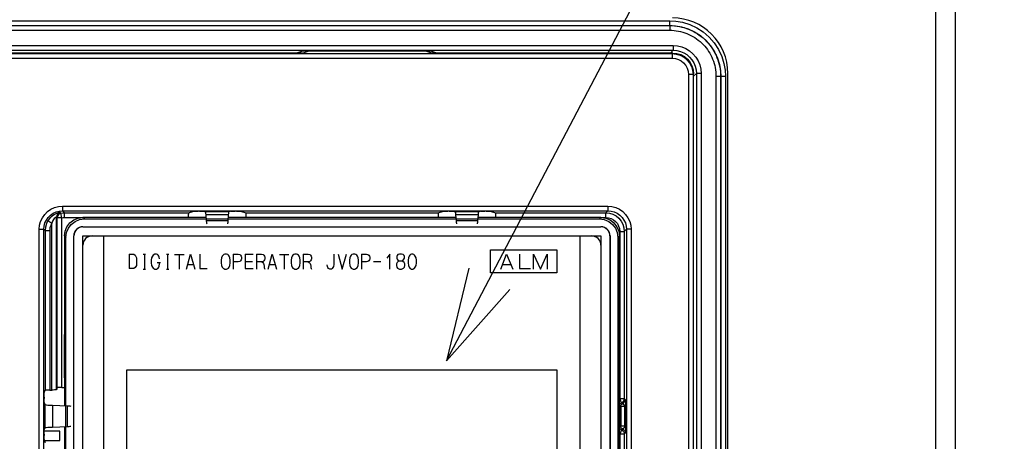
# Model space of a CAD drawing. Extents: x 30 to 410, y 34 to 287.
# Tile 20 of 50: x 88 to 109, y 224 to 233. Entities that reach past the tile are written whole.
import ezdxf

# ---------------------------------------------------------------- set-up
doc = ezdxf.new("R2010")
doc.units = 0
doc.header["$LTSCALE"] = 23.1
doc.layers.get('0').update_dxf_attribs({"linetype": 'CONTINUOUS'})
doc.layers.add('ALL_CURVE', color=7, linetype='CONTINUOUS')
doc.layers.add('ALL_NOTE', color=7, linetype='CONTINUOUS')

msp = doc.modelspace()

# ---------------------------------------------------------------- linework, layer by layer
at = {"color": 3, "linetype": 'CONTINUOUS'}
for p, q in [((107.645, 154.485), (107.645, 236.925)), ((108.065, 204.245), (108.065, 236.605)), ((103.145, 217.143), (103.145, 232.045))]:
    msp.add_line(p, q, dxfattribs=at)
at = {"color": 7, "linetype": 'CONTINUOUS'}
for p, q in [((68.797, 233.184), (101.893, 233.184)), ((101.893, 233.084), (101.893, 233.184)), ((68.797, 233.084), (101.893, 233.084)), ((68.8, 233.08), (101.889, 233.08)), ((68.8, 232.98), (101.889, 232.98)), ((101.889, 233.08), (101.893, 233.084)), ((101.889, 233.08), (101.889, 232.98)), ((68.724, 232.647), (101.966, 232.647)), ((68.724, 232.547), (101.966, 232.547)), ((68.747, 232.473), (101.943, 232.473)), ((93.948, 232.485), (76.742, 232.485)), ((93.95, 232.528), (93.822, 232.485)), ((93.948, 232.485), (94.074, 232.527)), ((96.74, 232.528), (93.95, 232.528)), ((96.616, 232.527), (94.074, 232.527)), ((96.742, 232.485), (96.616, 232.527)), ((96.74, 232.528), (96.868, 232.485)), ((101.955, 232.485), (96.742, 232.485)), ((101.966, 232.547), (101.905, 232.485)), ((101.943, 232.473), (101.955, 232.485)), ((101.943, 232.473), (101.943, 232.373)), ((101.966, 232.647), (101.966, 232.547)), ((68.747, 232.373), (101.943, 232.373)), ((102.293, 232.023), (102.293, 217.397)), ((102.393, 232.023), (102.293, 232.023)), ((102.393, 232.023), (102.405, 232.036)), ((102.393, 232.023), (102.393, 217.397)), ((102.466, 232.047), (102.405, 231.986)), ((102.405, 220.068), (102.405, 232.036)), ((102.466, 232.047), (102.466, 217.65)), ((102.566, 232.047), (102.466, 232.047)), ((102.566, 232.047), (102.566, 217.615)), ((102.889, 231.98), (102.889, 217.384)), ((102.989, 231.98), (102.889, 231.98)), ((102.989, 231.98), (102.993, 231.984)), ((102.989, 231.98), (102.989, 217.33)), ((102.993, 231.984), (102.993, 217.309)), ((102.993, 231.984), (103.093, 231.984)), ((103.093, 231.984), (103.093, 217.208)), ((88.758, 229.173), (88.758, 229.073)), ((88.758, 229.173), (100.552, 229.173)), ((88.758, 229.073), (88.803, 229.027)), ((88.758, 229.073), (100.552, 229.073)), ((91.719, 229.067), (91.69, 229.067)), ((92.519, 229.067), (92.49, 229.067)), ((97.119, 229.067), (97.09, 229.067)), ((97.919, 229.067), (97.89, 229.067)), ((100.552, 229.073), (100.507, 229.027)), ((100.552, 229.173), (100.552, 229.073)), ((88.446, 228.861), (88.531, 228.807)), ((88.631, 225.199), (88.631, 228.938)), ((88.646, 228.922), (88.631, 228.938)), ((88.646, 225.246), (88.646, 228.922)), ((88.746, 228.922), (88.646, 228.922)), ((88.727, 229.02), (88.712, 229.036)), ((88.746, 228.922), (88.727, 229.02)), ((88.746, 225.251), (88.746, 228.922)), ((88.803, 228.927), (88.803, 229.027)), ((88.803, 229.027), (91.484, 229.027)), ((88.803, 228.927), (89.197, 228.927)), ((89.233, 228.896), (89.201, 228.928)), ((91.869, 228.928), (89.201, 228.928)), ((89.233, 228.896), (100.369, 228.896)), ((91.484, 229.027), (91.6, 229.066)), ((91.809, 229.066), (91.853, 229.051)), ((92.356, 229.051), (91.853, 229.051)), ((91.875, 228.852), (91.864, 228.987)), ((92.345, 228.987), (91.864, 228.987)), ((92.345, 228.987), (92.334, 228.852)), ((97.269, 228.928), (92.341, 228.928)), ((92.4, 229.066), (92.356, 229.051)), ((92.609, 229.066), (92.725, 229.027)), ((92.725, 229.027), (96.884, 229.027)), ((96.884, 229.027), (97, 229.066)), ((97.209, 229.066), (97.253, 229.051)), ((97.756, 229.051), (97.253, 229.051)), ((97.275, 228.852), (97.264, 228.987)), ((97.745, 228.987), (97.264, 228.987)), ((97.745, 228.987), (97.734, 228.852)), ((100.4, 228.928), (97.741, 228.928)), ((97.8, 229.066), (97.756, 229.051)), ((98.009, 229.066), (98.125, 229.027)), ((98.125, 229.027), (100.507, 229.027)), ((100.4, 228.928), (100.369, 228.896)), ((100.404, 228.927), (100.507, 228.927)), ((100.507, 228.927), (100.507, 229.027)), ((88.258, 211.178), (88.258, 228.673)), ((88.258, 228.673), (88.358, 228.673)), ((88.358, 211.178), (88.358, 228.673)), ((88.358, 228.673), (88.384, 228.646)), ((88.384, 228.646), (88.384, 225.188)), ((88.384, 228.646), (88.484, 228.646)), ((88.484, 228.646), (88.484, 225.194)), ((88.531, 225.194), (88.531, 228.807)), ((89.201, 228.728), (89.201, 228.723)), ((89.201, 228.728), (100.401, 228.728)), ((89.201, 228.723), (100.401, 228.723)), ((92.334, 228.852), (91.875, 228.852)), ((97.734, 228.852), (97.275, 228.852)), ((100.401, 228.723), (100.401, 228.728)), ((100.952, 228.673), (100.907, 228.627)), ((100.952, 228.673), (100.952, 217.619)), ((101.052, 228.673), (100.952, 228.673)), ((101.052, 228.673), (101.052, 217.619)), ((88.801, 228.528), (88.801, 224.855)), ((88.801, 228.528), (88.833, 228.496)), ((88.833, 211.361), (88.833, 228.496)), ((89.001, 211.328), (89.001, 228.528)), ((89.006, 228.528), (89.001, 228.528)), ((89.006, 211.328), (89.006, 228.528)), ((89.201, 211.328), (89.201, 228.528)), ((89.201, 228.528), (100.401, 228.528)), ((89.651, 219.828), (89.651, 228.528)), ((99.951, 219.828), (99.951, 228.528)), ((100.401, 228.528), (100.401, 211.328)), ((100.596, 228.528), (100.596, 211.328)), ((100.601, 228.528), (100.596, 228.528)), ((100.601, 228.528), (100.601, 211.328)), ((100.769, 228.496), (100.8, 228.528)), ((100.769, 228.496), (100.769, 211.361)), ((100.8, 218.767), (100.8, 228.528)), ((100.807, 228.627), (100.807, 225.012)), ((100.807, 228.627), (100.907, 228.627)), ((100.907, 228.627), (100.907, 225.012)), ((98.011, 227.728), (98.011, 228.228)), ((98.011, 228.228), (99.451, 228.228)), ((99.451, 228.228), (99.451, 227.728)), ((99.451, 227.728), (98.011, 227.728)), ((88.804, 225.461), (88.804, 226.396)), ((88.804, 226.396), (88.813, 226.395)), ((88.813, 225.462), (88.813, 226.395)), ((100.788, 226.395), (100.797, 226.396)), ((100.788, 225.462), (100.788, 226.395)), ((100.797, 226.396), (100.797, 225.461)), ((88.813, 225.462), (88.804, 225.461)), ((90.151, 220.328), (90.151, 225.628)), ((90.151, 225.628), (99.451, 225.628)), ((99.451, 225.628), (99.451, 220.328)), ((100.797, 225.461), (100.788, 225.462)), ((88.646, 225.246), (88.631, 225.199)), ((88.746, 225.251), (88.801, 225.251)), ((88.363, 225.04), (88.363, 225.011)), ((88.364, 225.13), (88.384, 225.188)), ((88.484, 225.194), (88.531, 225.194)), ((88.364, 224.921), (88.378, 224.882)), ((88.378, 224.882), (88.378, 224.369)), ((88.545, 224.865), (88.545, 224.386)), ((88.545, 224.865), (88.859, 224.853)), ((88.859, 224.853), (88.859, 224.398)), ((100.8, 225.009), (100.807, 225.012)), ((100.807, 224.864), (100.8, 224.864)), ((100.844, 224.919), (100.807, 225.012)), ((100.807, 225.012), (100.907, 225.012)), ((100.807, 224.387), (100.807, 224.864)), ((100.828, 224.842), (100.807, 224.864)), ((100.828, 224.842), (100.828, 224.409)), ((100.844, 224.919), (100.866, 224.898)), ((100.907, 225.012), (100.928, 224.991)), ((100.913, 224.839), (100.913, 224.412)), ((100.913, 224.839), (100.934, 224.839)), ((100.934, 224.839), (100.934, 224.412)), ((88.859, 224.398), (88.545, 224.386)), ((88.801, 224.396), (88.801, 219.008)), ((100.807, 224.387), (100.8, 224.387)), ((100.828, 224.409), (100.807, 224.387)), ((100.913, 224.412), (100.934, 224.412)), ((88.705, 224.305), (88.363, 224.305)), ((88.363, 224.24), (88.363, 224.211)), ((88.364, 224.33), (88.378, 224.369)), ((88.705, 224.105), (88.705, 224.305)), ((100.807, 224.239), (100.8, 224.242)), ((100.844, 224.332), (100.807, 224.239)), ((100.807, 224.239), (100.807, 218.265)), ((100.907, 224.239), (100.807, 224.239)), ((100.866, 224.353), (100.844, 224.332)), ((100.928, 224.26), (100.907, 224.239)), ((100.907, 224.239), (100.907, 218.26)), ((88.364, 224.121), (88.384, 224.062)), ((88.37, 224.105), (88.705, 224.105))]:
    msp.add_line(p, q, dxfattribs=at)
for points in [[(101.893, 233.184), (102.022, 233.177), (102.168, 233.152), (102.32, 233.105), (102.472, 233.035), (102.614, 232.943), (102.742, 232.832), (102.852, 232.705), (102.944, 232.562), (103.014, 232.411), (103.061, 232.258), (103.086, 232.113), (103.093, 231.984)], [(101.889, 233.08), (101.942, 233.079), (101.994, 233.075), (102.046, 233.069), (102.097, 233.06), (102.149, 233.049), (102.199, 233.036), (102.249, 233.02), (102.298, 233.001), (102.346, 232.981), (102.393, 232.958), (102.439, 232.933), (102.484, 232.906), (102.527, 232.876), (102.569, 232.845), (102.609, 232.812), (102.648, 232.776), (102.685, 232.739), (102.72, 232.701), (102.754, 232.66), (102.785, 232.618), (102.814, 232.575), (102.842, 232.53), (102.867, 232.484), (102.89, 232.437), (102.91, 232.389), (102.929, 232.34), (102.944, 232.29), (102.958, 232.24), (102.969, 232.189), (102.978, 232.137), (102.984, 232.085), (102.988, 232.033), (102.989, 231.98)], [(101.889, 232.98), (101.937, 232.979), (101.984, 232.976), (102.031, 232.97), (102.078, 232.962), (102.125, 232.952), (102.171, 232.94), (102.216, 232.925), (102.261, 232.909), (102.305, 232.89), (102.347, 232.869), (102.389, 232.846), (102.43, 232.822), (102.469, 232.795), (102.507, 232.766), (102.544, 232.736), (102.579, 232.704), (102.613, 232.67), (102.645, 232.635), (102.675, 232.598), (102.704, 232.56), (102.73, 232.521), (102.755, 232.48), (102.778, 232.439), (102.799, 232.396), (102.817, 232.352), (102.834, 232.307), (102.849, 232.262), (102.861, 232.216), (102.871, 232.17), (102.879, 232.123), (102.885, 232.075), (102.888, 232.028), (102.889, 231.98)], [(101.893, 233.084), (102.012, 233.077), (102.145, 233.054), (102.285, 233.012), (102.424, 232.947), (102.554, 232.863), (102.671, 232.761), (102.772, 232.645), (102.856, 232.514), (102.921, 232.375), (102.963, 232.235), (102.986, 232.102), (102.993, 231.984)], [(101.943, 232.473), (102.03, 232.465), (102.115, 232.439), (102.193, 232.397), (102.261, 232.341), (102.317, 232.273), (102.358, 232.195), (102.384, 232.111), (102.393, 232.023)], [(101.955, 232.485), (102.042, 232.477), (102.127, 232.451), (102.205, 232.41), (102.273, 232.354), (102.329, 232.285), (102.37, 232.208), (102.396, 232.123), (102.405, 232.036)], [(101.966, 232.647), (102.058, 232.639), (102.15, 232.618), (102.238, 232.582), (102.319, 232.532), (102.39, 232.471), (102.451, 232.399), (102.501, 232.318), (102.537, 232.231), (102.559, 232.139), (102.566, 232.047)], [(101.966, 232.547), (102.043, 232.541), (102.119, 232.523), (102.192, 232.492), (102.26, 232.451), (102.319, 232.4), (102.37, 232.341), (102.412, 232.273), (102.442, 232.2), (102.46, 232.124), (102.466, 232.047)], [(101.943, 232.373), (102.011, 232.367), (102.076, 232.347), (102.137, 232.314), (102.19, 232.271), (102.234, 232.218), (102.266, 232.157), (102.286, 232.091), (102.293, 232.023)], [(88.258, 228.673), (88.265, 228.758), (88.287, 228.842), (88.324, 228.922), (88.375, 228.994), (88.436, 229.056), (88.508, 229.106), (88.588, 229.143), (88.672, 229.165), (88.758, 229.173)], [(88.358, 228.673), (88.363, 228.741), (88.381, 228.809), (88.411, 228.872), (88.451, 228.93), (88.5, 228.979), (88.558, 229.019), (88.622, 229.049), (88.689, 229.067), (88.758, 229.073)], [(91.6, 229.066), (91.606, 229.066), (91.619, 229.067), (91.639, 229.067), (91.663, 229.067), (91.69, 229.067)], [(91.719, 229.067), (91.746, 229.067), (91.771, 229.067), (91.79, 229.067), (91.804, 229.066), (91.809, 229.066)], [(92.4, 229.066), (92.406, 229.066), (92.419, 229.067), (92.439, 229.067), (92.463, 229.067), (92.49, 229.067)], [(92.519, 229.067), (92.546, 229.067), (92.571, 229.067), (92.59, 229.067), (92.604, 229.066), (92.609, 229.066)], [(97, 229.066), (97.006, 229.066), (97.019, 229.067), (97.039, 229.067), (97.063, 229.067), (97.09, 229.067)], [(97.119, 229.067), (97.146, 229.067), (97.171, 229.067), (97.19, 229.067), (97.204, 229.066), (97.209, 229.066)], [(97.8, 229.066), (97.806, 229.066), (97.819, 229.067), (97.839, 229.067), (97.863, 229.067), (97.89, 229.067)], [(97.919, 229.067), (97.946, 229.067), (97.971, 229.067), (97.99, 229.067), (98.004, 229.066), (98.009, 229.066)], [(100.552, 229.173), (100.638, 229.165), (100.722, 229.143), (100.802, 229.106), (100.874, 229.056), (100.935, 228.994), (100.986, 228.922), (101.023, 228.843), (101.045, 228.758), (101.052, 228.673)], [(100.552, 229.073), (100.621, 229.067), (100.688, 229.049), (100.752, 229.019), (100.81, 228.979), (100.859, 228.93), (100.899, 228.873), (100.929, 228.809), (100.947, 228.741), (100.952, 228.673)], [(88.446, 228.861), (88.412, 228.794), (88.391, 228.721), (88.384, 228.646)], [(88.712, 229.036), (88.706, 229.035), (88.69, 229.033), (88.664, 229.026), (88.628, 229.013), (88.584, 228.992), (88.535, 228.959), (88.486, 228.913), (88.446, 228.861)], [(88.631, 228.938), (88.628, 228.937), (88.622, 228.936), (88.612, 228.931), (88.599, 228.921), (88.582, 228.905), (88.564, 228.881), (88.545, 228.846), (88.531, 228.807)], [(88.712, 229.036), (88.679, 229.024), (88.653, 229.001), (88.636, 228.971), (88.631, 228.938)], [(88.727, 229.02), (88.702, 229.011), (88.679, 228.996), (88.661, 228.974), (88.65, 228.949), (88.646, 228.922)], [(88.727, 229.02), (88.765, 229.025), (88.803, 229.027)], [(88.746, 228.922), (88.774, 228.926), (88.803, 228.927)], [(88.801, 228.528), (88.815, 228.631), (88.855, 228.728), (88.919, 228.811), (89.001, 228.874), (89.098, 228.914), (89.201, 228.928)], [(88.833, 228.496), (88.847, 228.6), (88.887, 228.697), (88.95, 228.779), (89.033, 228.843), (89.129, 228.883), (89.233, 228.896)], [(91.484, 229.027), (91.483, 229.022), (91.481, 229.007), (91.48, 228.985), (91.479, 228.958), (91.479, 228.927)], [(91.864, 228.987), (91.861, 229.021), (91.857, 229.043), (91.853, 229.051)], [(92.356, 229.051), (92.352, 229.043), (92.349, 229.021), (92.345, 228.987)], [(92.731, 228.927), (92.73, 228.958), (92.73, 228.985), (92.728, 229.007), (92.727, 229.022), (92.725, 229.027)], [(96.884, 229.027), (96.883, 229.022), (96.881, 229.007), (96.88, 228.985), (96.879, 228.958), (96.879, 228.927)], [(97.264, 228.987), (97.261, 229.021), (97.257, 229.043), (97.253, 229.051)], [(97.756, 229.051), (97.752, 229.043), (97.749, 229.021), (97.745, 228.987)], [(98.131, 228.927), (98.13, 228.958), (98.13, 228.985), (98.128, 229.007), (98.127, 229.022), (98.125, 229.027)], [(100.369, 228.896), (100.473, 228.883), (100.569, 228.843), (100.652, 228.779), (100.715, 228.697), (100.755, 228.6), (100.769, 228.496)], [(100.4, 228.928), (100.504, 228.914), (100.6, 228.874), (100.683, 228.811), (100.747, 228.728), (100.786, 228.631), (100.8, 228.528)], [(100.507, 229.027), (100.585, 229.019), (100.66, 228.997), (100.729, 228.96), (100.789, 228.91), (100.839, 228.849), (100.876, 228.78), (100.899, 228.705), (100.907, 228.627)], [(100.507, 228.927), (100.565, 228.921), (100.621, 228.904), (100.673, 228.877), (100.719, 228.839), (100.756, 228.794), (100.784, 228.742), (100.801, 228.686), (100.807, 228.627)], [(88.531, 228.807), (88.505, 228.757), (88.489, 228.703), (88.484, 228.646)], [(91.886, 228.787), (91.882, 228.796), (91.879, 228.818), (91.875, 228.852)], [(92.334, 228.852), (92.331, 228.818), (92.327, 228.796), (92.324, 228.787)], [(97.286, 228.787), (97.282, 228.796), (97.279, 228.818), (97.275, 228.852)], [(97.734, 228.852), (97.731, 228.818), (97.727, 228.796), (97.724, 228.787)], [(88.746, 225.251), (88.716, 225.251), (88.688, 225.25), (88.666, 225.249), (88.652, 225.248), (88.646, 225.246)], [(88.363, 225.04), (88.363, 225.067), (88.363, 225.091), (88.364, 225.111), (88.364, 225.124), (88.364, 225.13)], [(88.484, 225.194), (88.453, 225.193), (88.426, 225.193), (88.404, 225.191), (88.389, 225.19), (88.384, 225.188)], [(88.631, 225.199), (88.625, 225.197), (88.611, 225.196), (88.589, 225.195), (88.561, 225.194), (88.531, 225.194)], [(88.364, 224.921), (88.364, 224.927), (88.364, 224.94), (88.363, 224.96), (88.363, 224.984), (88.363, 225.011)], [(88.378, 224.882), (88.386, 224.878), (88.408, 224.874), (88.442, 224.87), (88.489, 224.867), (88.545, 224.865)], [(88.859, 224.853), (88.894, 224.851), (88.92, 224.849), (88.937, 224.847), (88.943, 224.845)], [(100.807, 224.864), (100.808, 224.878), (100.813, 224.891), (100.821, 224.903), (100.832, 224.913), (100.844, 224.919)], [(100.828, 224.842), (100.831, 224.86), (100.838, 224.876), (100.85, 224.889), (100.866, 224.898)], [(100.913, 224.839), (100.877, 224.839), (100.851, 224.84), (100.834, 224.841), (100.828, 224.842)], [(100.844, 224.919), (100.87, 224.934), (100.89, 224.956), (100.902, 224.983), (100.907, 225.012)], [(100.866, 224.898), (100.891, 224.913), (100.911, 224.935), (100.924, 224.961), (100.928, 224.991)], [(100.866, 224.898), (100.868, 224.897), (100.872, 224.895), (100.878, 224.892), (100.885, 224.888), (100.891, 224.884), (100.897, 224.878), (100.903, 224.872), (100.907, 224.864), (100.91, 224.855), (100.912, 224.847), (100.913, 224.839)], [(100.928, 224.991), (100.929, 224.989), (100.93, 224.984), (100.931, 224.978), (100.931, 224.969), (100.932, 224.958), (100.932, 224.943), (100.933, 224.926), (100.933, 224.905), (100.933, 224.883), (100.934, 224.861), (100.934, 224.839)], [(88.545, 224.386), (88.489, 224.384), (88.442, 224.38), (88.408, 224.377), (88.386, 224.373), (88.378, 224.369)], [(88.943, 224.406), (88.937, 224.404), (88.92, 224.402), (88.894, 224.4), (88.859, 224.398)], [(100.844, 224.332), (100.831, 224.338), (100.821, 224.348), (100.813, 224.36), (100.808, 224.373), (100.807, 224.387)], [(100.913, 224.412), (100.884, 224.412), (100.86, 224.411), (100.843, 224.41), (100.832, 224.41), (100.828, 224.409)], [(100.85, 224.362), (100.838, 224.375), (100.831, 224.391), (100.828, 224.409)], [(100.913, 224.412), (100.912, 224.403), (100.909, 224.394), (100.906, 224.385), (100.9, 224.376), (100.894, 224.37), (100.887, 224.364), (100.88, 224.36), (100.873, 224.357), (100.868, 224.354), (100.866, 224.353)], [(100.934, 224.412), (100.934, 224.388), (100.933, 224.363), (100.933, 224.339), (100.933, 224.317), (100.932, 224.3), (100.932, 224.285), (100.931, 224.275), (100.93, 224.267), (100.929, 224.263), (100.928, 224.26)], [(88.363, 224.24), (88.363, 224.267), (88.363, 224.291), (88.364, 224.311), (88.364, 224.324), (88.364, 224.33)], [(88.364, 224.121), (88.364, 224.127), (88.364, 224.14), (88.363, 224.16), (88.363, 224.184), (88.363, 224.211)], [(100.844, 224.332), (100.87, 224.316), (100.89, 224.295), (100.902, 224.268), (100.907, 224.239)], [(100.85, 224.362), (100.891, 224.338), (100.911, 224.316), (100.924, 224.29), (100.928, 224.26)]]:
    msp.add_lwpolyline(points, dxfattribs=at)
at = {"color": 3, "linetype": 'CONTINUOUS'}
msp.add_arc((101.945, 232.045), 1.2, 0, 90, dxfattribs=at)
at = {"color": 7, "linetype": 'CONTINUOUS'}
for centre, radius, start, end in [((89.201, 228.528), 0.2, 90, 180), ((89.201, 228.528), 0.195, 90, 180), ((100.401, 228.528), 0.2, 0, 90), ((100.401, 228.528), 0.195, 0, 90), ((89.401, 228.328), 0.2, 90, 180), ((100.201, 228.328), 0.2, 0, 90)]:
    msp.add_arc(centre, radius, start, end, dxfattribs=at)
at = {"layer": 'ALL_CURVE', "linetype": 'CONTINUOUS'}
for p, q in [((90.198, 228.136), (90.198, 227.821)), ((90.198, 228.136), (90.3, 228.136)), ((90.3, 228.136), (90.332, 228.113)), ((90.332, 228.113), (90.356, 228.057)), ((90.356, 228.057), (90.363, 228.001)), ((90.505, 228.136), (90.552, 228.136)), ((90.529, 228.136), (90.529, 227.81)), ((90.686, 228.057), (90.678, 228.001)), ((90.702, 228.091), (90.686, 228.057)), ((90.718, 228.113), (90.702, 228.091)), ((90.757, 228.136), (90.718, 228.113)), ((90.789, 228.136), (90.757, 228.136)), ((90.812, 228.125), (90.789, 228.136)), ((90.828, 228.113), (90.812, 228.125)), ((90.844, 228.091), (90.828, 228.113)), ((90.852, 228.068), (90.844, 228.091)), ((90.86, 228.035), (90.852, 228.068)), ((91.009, 228.136), (91.056, 228.136)), ((91.033, 228.136), (91.033, 227.81)), ((91.182, 228.125), (91.387, 228.125)), ((91.285, 228.125), (91.285, 227.81)), ((91.442, 227.81), (91.529, 228.136)), ((91.529, 228.136), (91.623, 227.81)), ((91.726, 228.136), (91.726, 227.821)), ((92.198, 228.057), (92.19, 228.001)), ((92.214, 228.091), (92.198, 228.057)), ((92.23, 228.113), (92.214, 228.091)), ((92.246, 228.125), (92.23, 228.113)), ((92.269, 228.136), (92.246, 228.125)), ((92.309, 228.136), (92.269, 228.136)), ((92.332, 228.125), (92.309, 228.136)), ((92.348, 228.113), (92.332, 228.125)), ((92.364, 228.091), (92.348, 228.113)), ((92.379, 228.057), (92.364, 228.091)), ((92.387, 228.001), (92.379, 228.057)), ((92.45, 228.136), (92.45, 227.81)), ((92.45, 228.136), (92.561, 228.136)), ((92.561, 228.136), (92.592, 228.125)), ((92.592, 228.125), (92.608, 228.113)), ((92.608, 228.113), (92.624, 228.091)), ((92.624, 228.012), (92.608, 227.99)), ((92.624, 228.091), (92.631, 228.068)), ((92.631, 228.035), (92.624, 228.012)), ((92.631, 228.068), (92.631, 228.035)), ((92.71, 228.136), (92.71, 227.821)), ((92.71, 228.136), (92.883, 228.136)), ((92.954, 228.136), (92.954, 227.81)), ((92.954, 228.136), (93.065, 228.136)), ((93.065, 228.136), (93.096, 228.125)), ((93.096, 228.125), (93.112, 228.113)), ((93.112, 228.113), (93.128, 228.091)), ((93.128, 228.012), (93.112, 227.99)), ((93.128, 228.091), (93.135, 228.068)), ((93.135, 228.035), (93.128, 228.012)), ((93.135, 228.068), (93.135, 228.035)), ((93.206, 227.81), (93.293, 228.136)), ((93.293, 228.136), (93.387, 227.81)), ((93.45, 228.125), (93.655, 228.125)), ((93.553, 228.125), (93.553, 227.81)), ((93.71, 228.057), (93.702, 228.001)), ((93.726, 228.091), (93.71, 228.057)), ((93.742, 228.113), (93.726, 228.091)), ((93.758, 228.125), (93.742, 228.113)), ((93.781, 228.136), (93.758, 228.125)), ((93.821, 228.136), (93.781, 228.136)), ((93.844, 228.125), (93.821, 228.136)), ((93.86, 228.113), (93.844, 228.125)), ((93.876, 228.091), (93.86, 228.113)), ((93.891, 228.057), (93.876, 228.091)), ((93.899, 228.001), (93.891, 228.057)), ((93.962, 228.136), (93.962, 227.81)), ((93.962, 228.136), (94.073, 228.136)), ((94.073, 228.136), (94.104, 228.125)), ((94.104, 228.125), (94.12, 228.113)), ((94.12, 228.113), (94.136, 228.091)), ((94.136, 228.012), (94.12, 227.99)), ((94.136, 228.091), (94.143, 228.068)), ((94.143, 228.035), (94.136, 228.012)), ((94.143, 228.068), (94.143, 228.035)), ((94.624, 228.136), (94.624, 227.911)), ((94.718, 228.136), (94.805, 227.81)), ((94.805, 227.81), (94.899, 228.136)), ((94.97, 228.057), (94.962, 228.001)), ((94.986, 228.091), (94.97, 228.057)), ((95.002, 228.113), (94.986, 228.091)), ((95.018, 228.125), (95.002, 228.113)), ((95.041, 228.136), (95.018, 228.125)), ((95.081, 228.136), (95.041, 228.136)), ((95.104, 228.125), (95.081, 228.136)), ((95.12, 228.113), (95.104, 228.125)), ((95.136, 228.091), (95.12, 228.113)), ((95.151, 228.057), (95.136, 228.091)), ((95.159, 228.001), (95.151, 228.057)), ((95.222, 228.136), (95.222, 227.81)), ((95.222, 228.136), (95.333, 228.136)), ((95.333, 228.136), (95.364, 228.125)), ((95.364, 228.125), (95.38, 228.113)), ((95.38, 228.113), (95.396, 228.091)), ((95.396, 228.012), (95.38, 227.99)), ((95.396, 228.091), (95.403, 228.068)), ((95.403, 228.035), (95.396, 228.012)), ((95.403, 228.068), (95.403, 228.035)), ((95.837, 228.136), (95.774, 228.046)), ((95.837, 227.81), (95.837, 228.136)), ((95.994, 228.102), (95.986, 228.08)), ((95.986, 228.08), (95.986, 228.046)), ((95.986, 228.046), (95.994, 228.023)), ((96.01, 228.125), (95.994, 228.102)), ((95.994, 228.023), (96.01, 228.001)), ((96.049, 228.136), (96.01, 228.125)), ((96.089, 228.136), (96.049, 228.136)), ((96.128, 228.125), (96.089, 228.136)), ((96.144, 228.102), (96.128, 228.125)), ((96.128, 228.001), (96.152, 228.046)), ((96.152, 228.08), (96.144, 228.102)), ((96.152, 228.046), (96.152, 228.08)), ((96.238, 228.057), (96.23, 228.001)), ((96.254, 228.091), (96.238, 228.057)), ((96.27, 228.113), (96.254, 228.091)), ((96.285, 228.125), (96.27, 228.113)), ((96.309, 228.136), (96.285, 228.125)), ((96.333, 228.136), (96.309, 228.136)), ((96.356, 228.125), (96.333, 228.136)), ((96.372, 228.113), (96.356, 228.125)), ((96.388, 228.091), (96.372, 228.113)), ((96.404, 228.057), (96.388, 228.091)), ((96.411, 228.001), (96.404, 228.057)), ((98.236, 227.81), (98.36, 228.136)), ((98.36, 228.136), (98.495, 227.81)), ((98.641, 228.136), (98.641, 227.821)), ((98.945, 227.81), (98.945, 228.136)), ((98.945, 228.136), (99.091, 227.81)), ((99.091, 227.81), (99.237, 228.136)), ((99.237, 228.136), (99.237, 227.81)), ((90.3, 227.821), (90.198, 227.821)), ((90.332, 227.843), (90.3, 227.821)), ((90.356, 227.888), (90.332, 227.843)), ((90.363, 227.956), (90.356, 227.888)), ((90.363, 228.001), (90.363, 227.956)), ((90.505, 227.81), (90.552, 227.81)), ((90.678, 228.001), (90.678, 227.945)), ((90.678, 227.945), (90.686, 227.888)), ((90.686, 227.888), (90.702, 227.855)), ((90.702, 227.855), (90.718, 227.832)), ((90.718, 227.832), (90.734, 227.821)), ((90.734, 227.821), (90.757, 227.81)), ((90.757, 227.81), (90.789, 227.81)), ((90.789, 227.81), (90.812, 227.821)), ((90.804, 227.956), (90.875, 227.956)), ((90.812, 227.821), (90.828, 227.832)), ((90.828, 227.832), (90.844, 227.855)), ((90.844, 227.855), (90.852, 227.877)), ((90.852, 227.877), (90.86, 227.922)), ((90.86, 227.922), (90.86, 227.956)), ((91.009, 227.81), (91.056, 227.81)), ((91.474, 227.911), (91.592, 227.911)), ((91.726, 227.821), (91.891, 227.821)), ((92.19, 228.001), (92.19, 227.945)), ((92.19, 227.945), (92.198, 227.888)), ((92.198, 227.888), (92.214, 227.855)), ((92.214, 227.855), (92.23, 227.832)), ((92.23, 227.832), (92.246, 227.821)), ((92.246, 227.821), (92.269, 227.81)), ((92.269, 227.81), (92.309, 227.81)), ((92.309, 227.81), (92.332, 227.821)), ((92.332, 227.821), (92.348, 227.832)), ((92.348, 227.832), (92.364, 227.855)), ((92.364, 227.855), (92.379, 227.888)), ((92.379, 227.888), (92.387, 227.945)), ((92.387, 227.945), (92.387, 228.001)), ((92.561, 227.967), (92.45, 227.967)), ((92.592, 227.978), (92.561, 227.967)), ((92.608, 227.99), (92.592, 227.978)), ((92.71, 227.978), (92.868, 227.978)), ((92.71, 227.821), (92.883, 227.821)), ((93.065, 227.967), (92.954, 227.967)), ((93.096, 227.978), (93.065, 227.967)), ((93.065, 227.967), (93.088, 227.956)), ((93.088, 227.956), (93.104, 227.933)), ((93.112, 227.99), (93.096, 227.978)), ((93.104, 227.933), (93.112, 227.911)), ((93.112, 227.911), (93.12, 227.877)), ((93.12, 227.877), (93.12, 227.843)), ((93.12, 227.843), (93.128, 227.821)), ((93.128, 227.821), (93.135, 227.81)), ((93.238, 227.911), (93.356, 227.911)), ((93.702, 228.001), (93.702, 227.945)), ((93.702, 227.945), (93.71, 227.888)), ((93.71, 227.888), (93.726, 227.855)), ((93.726, 227.855), (93.742, 227.832)), ((93.742, 227.832), (93.758, 227.821)), ((93.758, 227.821), (93.781, 227.81)), ((93.781, 227.81), (93.821, 227.81)), ((93.821, 227.81), (93.844, 227.821)), ((93.844, 227.821), (93.86, 227.832)), ((93.86, 227.832), (93.876, 227.855)), ((93.876, 227.855), (93.891, 227.888)), ((93.891, 227.888), (93.899, 227.945)), ((93.899, 227.945), (93.899, 228.001)), ((94.073, 227.967), (93.962, 227.967)), ((94.104, 227.978), (94.073, 227.967)), ((94.073, 227.967), (94.096, 227.956)), ((94.096, 227.956), (94.112, 227.933)), ((94.12, 227.99), (94.104, 227.978)), ((94.112, 227.933), (94.12, 227.911)), ((94.12, 227.911), (94.128, 227.877)), ((94.128, 227.877), (94.128, 227.843)), ((94.128, 227.843), (94.136, 227.821)), ((94.136, 227.821), (94.143, 227.81)), ((94.49, 227.866), (94.482, 227.9)), ((94.498, 227.843), (94.49, 227.866)), ((94.514, 227.821), (94.498, 227.843)), ((94.537, 227.81), (94.514, 227.821)), ((94.577, 227.81), (94.537, 227.81)), ((94.592, 227.821), (94.577, 227.81)), ((94.608, 227.843), (94.592, 227.821)), ((94.616, 227.866), (94.608, 227.843)), ((94.624, 227.911), (94.616, 227.866)), ((94.962, 228.001), (94.962, 227.945)), ((94.962, 227.945), (94.97, 227.888)), ((94.97, 227.888), (94.986, 227.855)), ((94.986, 227.855), (95.002, 227.832)), ((95.002, 227.832), (95.018, 227.821)), ((95.018, 227.821), (95.041, 227.81)), ((95.041, 227.81), (95.081, 227.81)), ((95.081, 227.81), (95.104, 227.821)), ((95.104, 227.821), (95.12, 227.832)), ((95.12, 227.832), (95.136, 227.855)), ((95.136, 227.855), (95.151, 227.888)), ((95.151, 227.888), (95.159, 227.945)), ((95.159, 227.945), (95.159, 228.001)), ((95.333, 227.967), (95.222, 227.967)), ((95.364, 227.978), (95.333, 227.967)), ((95.38, 227.99), (95.364, 227.978)), ((95.482, 227.978), (95.64, 227.978)), ((95.994, 227.956), (95.978, 227.922)), ((95.978, 227.922), (95.978, 227.888)), ((95.978, 227.888), (95.986, 227.855)), ((95.986, 227.855), (96.002, 227.832)), ((96.018, 227.978), (95.994, 227.956)), ((96.002, 227.832), (96.018, 227.821)), ((96.01, 228.001), (96.041, 227.99)), ((96.041, 227.99), (96.018, 227.978)), ((96.018, 227.821), (96.049, 227.81)), ((96.041, 227.99), (96.096, 227.99)), ((96.049, 227.81), (96.089, 227.81)), ((96.089, 227.81), (96.12, 227.821)), ((96.096, 227.99), (96.128, 228.001)), ((96.12, 227.978), (96.096, 227.99)), ((96.144, 227.956), (96.12, 227.978)), ((96.12, 227.821), (96.136, 227.832)), ((96.136, 227.832), (96.152, 227.855)), ((96.159, 227.922), (96.144, 227.956)), ((96.152, 227.855), (96.159, 227.888)), ((96.159, 227.888), (96.159, 227.922)), ((96.23, 228.001), (96.23, 227.945)), ((96.23, 227.945), (96.238, 227.888)), ((96.238, 227.888), (96.254, 227.855)), ((96.254, 227.855), (96.27, 227.832)), ((96.27, 227.832), (96.285, 227.821)), ((96.285, 227.821), (96.309, 227.81)), ((96.309, 227.81), (96.333, 227.81)), ((96.333, 227.81), (96.356, 227.821)), ((96.356, 227.821), (96.372, 227.832)), ((96.372, 227.832), (96.388, 227.855)), ((96.388, 227.855), (96.404, 227.888)), ((96.404, 227.888), (96.411, 227.945)), ((96.411, 227.945), (96.411, 228.001)), ((98.281, 227.911), (98.45, 227.911)), ((98.641, 227.821), (98.877, 227.821))]:
    msp.add_line(p, q, dxfattribs=at)
at = {"layer": 'ALL_NOTE', "color": 2, "linetype": 'CONTINUOUS'}
msp.add_line((97.059, 225.828), (109.161, 248.91), dxfattribs=at)
msp.add_lwpolyline([(97.545, 227.832), (97.059, 225.828), (98.43, 227.368)], dxfattribs=at)

doc.saveas('drawing.dxf')
